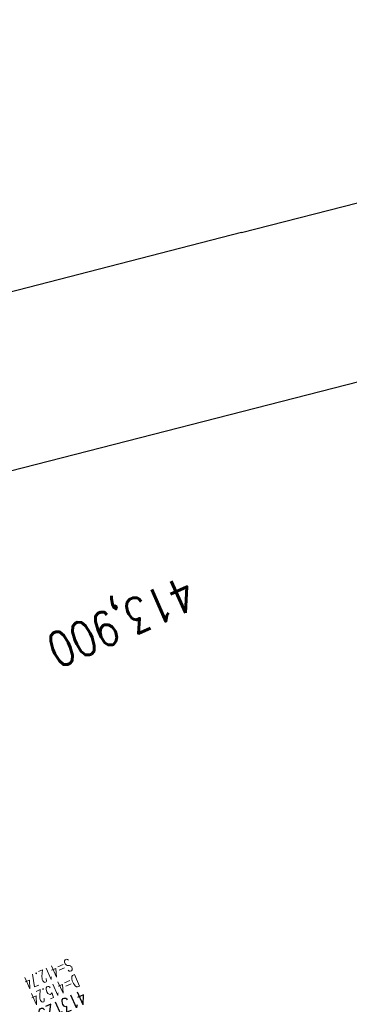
# Model space of a CAD drawing. Extents: x 447426 to 448116, y 440349 to 441552.
# Tile 19 of 21: x 447682 to 447730, y 441411 to 441552. Entities that reach past the tile are written whole.
import ezdxf

# ---------------------------------------------------------------- set-up
doc = ezdxf.new("R2010")
doc.units = 0
doc.header["$LTSCALE"] = 2
doc.header["$MEASUREMENT"] = 0
doc.linetypes.add('AUSGEZOGEN', pattern=[0])
doc.linetypes.add('GESTRICHELT', pattern=[0.75, 0.5, -0.25])
doc.layers.get('0').update_dxf_attribs({"linetype": 'AUSGEZOGEN'})
for name, color, linetype in [('FBR', 8, 'CONTINUOUS'), ('HEKTOM', 250, 'GESTRICHELT'), ('Planeinteilung', 6, 'CONTINUOUS'), ('RAHMEN', 250, 'AUSGEZOGEN'), ('SCHACHTNR', 6, 'CONTINUOUS'), ('SCHLITZRINNE', 8, 'AUSGEZOGEN')]:
    doc.layers.add(name, color=color, linetype=linetype)
doc.styles.add('ROMANS', font='romans.shx', dxfattribs={"width": 0.8})

# ---------------------------------------------------------------- blocks, each defined once
blk = doc.blocks.new('1135420')
for q in [(0, 420), (0, 0)]:
    blk.add_line((0, 297), q)
at = {"layer": 'RAHMEN'}
blk.add_line((25, 415), (25, 5), dxfattribs=at)

msp = doc.modelspace()

# ---------------------------------------------------------------- linework, layer by layer
at = {"layer": 'FBR'}
for points in [[(447634.14, 441473.27, 0.00001), (447641.34, 441457, 0.000017), (447645.44, 441447.72), (447653.96, 441428.44, -0.00021), (447659.22, 441416.54, -0.000083), (447661.87, 441410.52, -0.000103), (447665.16, 441403.06, -0.000892), (447665.83, 441401.53, -0.000138), (447670.14, 441391.63, -0.002137), (447678.11, 441373.1, -0.002233), (447685.59, 441355.3, -0.003057), (447692.73, 441337.75, -0.002736), (447700.49, 441318.06, -0.000329), (447703.17, 441311.14, -0.000855), (447704.2, 441308.47, -0.001627), (447706.53, 441302.31, -0.000795), (447711.24, 441289.67, -0.002189), (447714.99, 441279.45, -0.001287), (447721.23, 441262.02, -0.000547), (447730.25, 441236.1, -0.003942), (447737.66, 441213.75, -0.00058), (447740.27, 441205.65, -0.000836), (447742.06, 441200.03, -0.001593), (447748.38, 441179.84, -0.002312)], [(447679.98, 441406.21, -0.000015), (447681.29, 441403.2, -0.001781)]]:
    msp.add_lwpolyline(points, format="xyb", dxfattribs=at)
at = {"layer": 'SCHLITZRINNE', "flags": 128}
msp.add_lwpolyline([(447634.14, 441473.27, 0.00001), (447641.34, 441457, 0.000017), (447645.44, 441447.72), (447653.96, 441428.44, -0.00021), (447659.22, 441416.54, -0.000185), (447665.16, 441403.06, -0.000892), (447665.83, 441401.53, -0.000138), (447670.14, 441391.63, -0.002137), (447678.11, 441373.1, -0.002233), (447685.59, 441355.3, -0.003057), (447692.73, 441337.75, -0.002736), (447700.49, 441318.06, -0.000329), (447703.17, 441311.14, -0.000855), (447704.2, 441308.47, -0.001627), (447706.53, 441302.31, -0.000795), (447711.24, 441289.67, -0.002189), (447714.99, 441279.45, -0.001287), (447721.23, 441262.02, -0.000547), (447730.25, 441236.1, -0.003942), (447737.66, 441213.75, -0.00058), (447740.27, 441205.65, -0.000836), (447742.06, 441200.03, -0.001593), (447748.38, 441179.84, -0.002312), (447752.62, 441165.9, -0.00116), (447754.55, 441159.4, -0.00096), (447756.85, 441151.55, -0.001951), (447761.74, 441134.45, -0.001979), (447766.42, 441117.56, -0.001008), (447768.19, 441111.06, -0.000825), (447770.32, 441103.1, -0.00267), (447775.5, 441083.13, -0.002924), (447780.03, 441064.85, -0.000747), (447780.12, 441064.5, -0.000021), (447783.07, 441052.11, -0.002667), (447785.21, 441042.93, -0.001737), (447788.36, 441028.8)], format="xyb", dxfattribs=at)

# ---------------------------------------------------------------- block references
at = {"layer": 'Planeinteilung', "linetype": 'Continuous', "rotation": 284.4375024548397}
msp.add_blockref('1135420', (447426.45, 441447.77), dxfattribs=at)

# ---------------------------------------------------------------- texts
at = {"layer": 'HEKTOM', "style": 'ROMANS', "width": 0.8}
msp.add_text('413,900', height=5, rotation=203.7708, dxfattribs=at).set_placement((447706.02, 441472.53))
at = {"layer": 'SCHACHTNR', "style": 'ROMANS'}
for s, height, width, p in [('S=412.74', 1.8, 0.6, (447689.22, 441417.3)), ('D=415.24', 1.8, 0.6, (447690.22, 441415.02)), ('413125', 2, 0.7, (447691.22, 441412.71))]:
    msp.add_text(s, height=height, rotation=203.7656, dxfattribs=dict(at, width=width)).set_placement(p)

doc.saveas('drawing.dxf')
